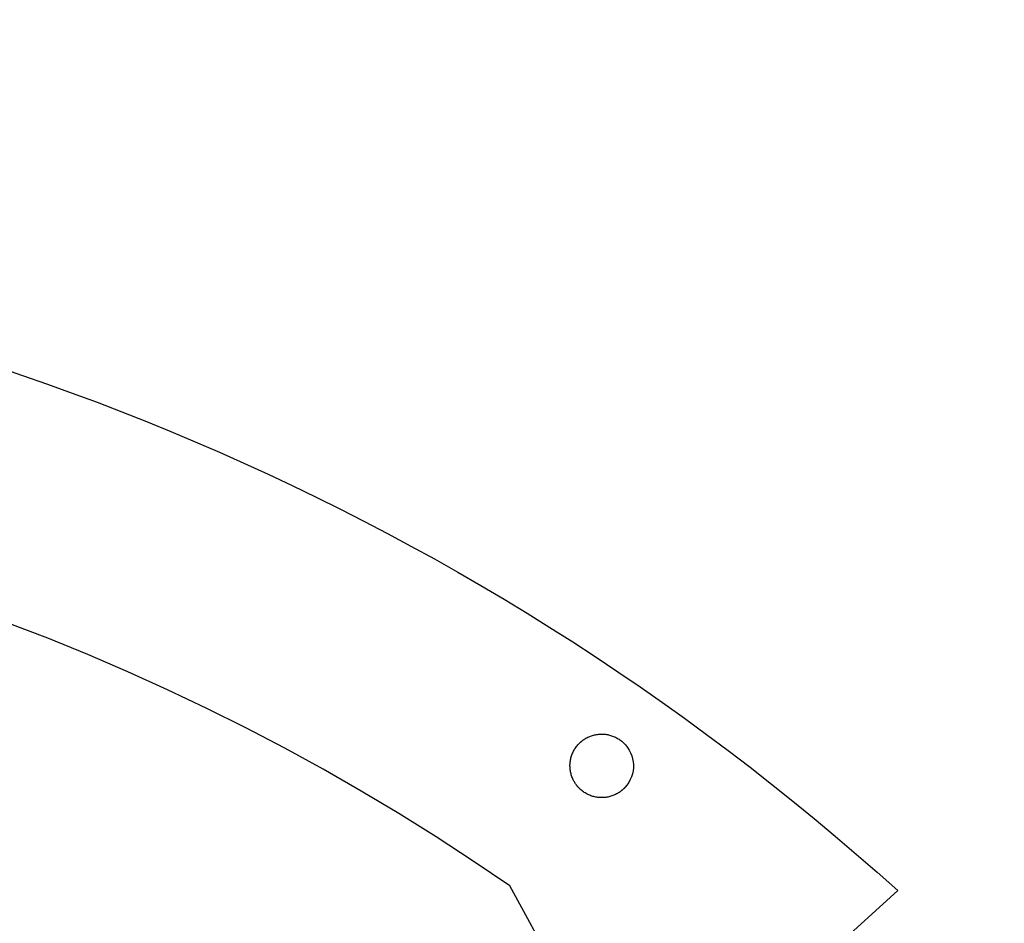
# Model space of a CAD drawing. Extents: x 22 to 270, y 37 to 166.
# Tile 14 of 14: x 208 to 270, y 109 to 166. Entities that reach past the tile are written whole.
import ezdxf

# ---------------------------------------------------------------- set-up
doc = ezdxf.new("R2010")
doc.units = 0
doc.layers.get('0').update_dxf_attribs({"linetype": 'CONTINUOUS'})

msp = doc.modelspace()

# ---------------------------------------------------------------- linework, layer by layer
at = {"color": 3}
for points in [[(247.674107, 96.43918), (239.295407, 111.820785)], [(263.759208, 111.525581), (258.883607, 107.103283), (270.479607, 91.420874)]]:
    msp.add_lwpolyline(points, dxfattribs=at)
for points in [[(64.926162, 123.686818), (125.952315, 166.417885), (208.395406, 161.375479), (263.759208, 111.525581)], [(64.926162, 123.686818), (125.952315, 166.417885), (208.395406, 161.375479), (263.759208, 111.525581)], [(239.295356, 111.820816), (190.327399, 145.790285), (124.092106, 146.803683), (73.529706, 111.399484)], [(61.382315, 85.121425), (122.408467, 127.852489), (204.851559, 122.810087), (260.21536, 72.960188)], [(61.382315, 85.121425), (122.408467, 127.852489), (204.851559, 122.810087), (260.21536, 72.960188)], [(239.295407, 111.820785), (239.295367, 111.82081), (239.295361, 111.820813), (239.295356, 111.820816)]]:
    msp.add_open_spline(points, degree=3, dxfattribs=at)
at = {"color": 1}
for points in [[(243.984405, 121.059665), (244.002749, 121.071801), (244.021277, 121.083654), (244.040008, 121.095169)], [(243.984405, 121.059665), (244.002749, 121.071801), (244.021277, 121.083654), (244.040008, 121.095169)], [(244.040008, 121.095169), (244.058663, 121.10674), (244.077501, 121.117747), (244.096529, 121.128697)], [(244.040008, 121.095169), (244.058663, 121.10674), (244.077501, 121.117747), (244.096529, 121.128697)], [(244.096529, 121.128697), (244.115466, 121.139421), (244.134603, 121.150146), (244.153904, 121.160221)], [(244.096529, 121.128697), (244.115466, 121.139421), (244.134603, 121.150146), (244.153904, 121.160221)], [(244.153904, 121.160221), (244.192306, 121.180541), (244.231377, 121.199506), (244.27103, 121.21723)], [(244.153904, 121.160221), (244.192306, 121.180541), (244.231377, 121.199506), (244.27103, 121.21723)], [(244.27103, 121.21723), (244.310464, 121.234728), (244.350472, 121.251181), (244.390968, 121.266196)], [(244.27103, 121.21723), (244.310464, 121.234728), (244.350472, 121.251181), (244.390968, 121.266196)], [(244.390968, 121.266196), (244.431289, 121.281153), (244.472093, 121.294785), (244.513298, 121.30709)], [(244.390968, 121.266196), (244.431289, 121.281153), (244.472093, 121.294785), (244.513298, 121.30709)], [(244.513298, 121.30709), (244.554358, 121.319225), (244.595819, 121.330232), (244.637591, 121.339912)], [(244.513298, 121.30709), (244.554358, 121.319225), (244.595819, 121.330232), (244.637591, 121.339912)], [(244.637591, 121.339912), (244.679256, 121.349508), (244.721233, 121.357692), (244.763428, 121.364748)], [(244.637591, 121.339912), (244.679256, 121.349508), (244.721233, 121.357692), (244.763428, 121.364748)], [(244.763428, 121.364748), (244.805561, 121.371521), (244.847914, 121.377165), (244.890397, 121.381399)], [(244.763428, 121.364748), (244.805561, 121.371521), (244.847914, 121.377165), (244.890397, 121.381399)], [(244.890397, 121.381399), (244.932846, 121.385632), (244.975428, 121.388454), (245.018072, 121.389865)], [(244.890397, 121.381399), (244.932846, 121.385632), (244.975428, 121.388454), (245.018072, 121.389865)], [(245.018072, 121.389865), (245.10334, 121.392688), (245.18885, 121.389865), (245.273847, 121.382528)], [(245.018072, 121.389865), (245.10334, 121.392688), (245.18885, 121.389865), (245.273847, 121.382528)], [(245.273847, 121.382528), (245.359103, 121.374625), (245.443846, 121.361361), (245.52739, 121.342537)], [(245.273847, 121.382528), (245.359103, 121.374625), (245.443846, 121.361361), (245.52739, 121.342537)], [(245.52739, 121.342537), (245.611486, 121.323628), (245.694369, 121.299357), (245.77533, 121.26978)], [(245.52739, 121.342537), (245.611486, 121.323628), (245.694369, 121.299357), (245.77533, 121.26978)], [(245.77533, 121.26978), (245.857189, 121.239864), (245.93708, 121.204558), (246.014296, 121.164144)], [(245.77533, 121.26978), (245.857189, 121.239864), (245.93708, 121.204558), (246.014296, 121.164144)], [(246.014296, 121.164144), (246.092813, 121.123052), (246.16857, 121.076712), (246.240929, 121.025516)], [(246.014296, 121.164144), (246.092813, 121.123052), (246.16857, 121.076712), (246.240929, 121.025516)], [(243.314784, 120.317167), (243.355868, 120.395681), (243.402211, 120.47143), (243.453404, 120.543791)], [(243.314784, 120.317167), (243.355868, 120.395681), (243.402211, 120.47143), (243.453404, 120.543791)], [(243.453404, 120.543791), (243.505815, 120.617875), (243.563298, 120.688402), (243.625133, 120.754724)], [(243.453404, 120.543791), (243.505815, 120.617875), (243.563298, 120.688402), (243.625133, 120.754724)], [(243.625443, 120.752466), (243.625486, 120.752495), (243.625508, 120.752523), (243.625537, 120.752551)], [(243.625443, 120.752466), (243.625486, 120.752495), (243.625508, 120.752523), (243.625537, 120.752551)], [(243.625537, 120.752551), (243.625568, 120.752608), (243.625599, 120.752636), (243.62563, 120.752664)], [(243.625537, 120.752551), (243.625568, 120.752608), (243.625599, 120.752636), (243.62563, 120.752664)], [(243.62563, 120.752664), (243.625695, 120.75272), (243.625751, 120.752805), (243.625813, 120.752862)], [(243.62563, 120.752664), (243.625695, 120.75272), (243.625751, 120.752805), (243.625813, 120.752862)], [(243.625813, 120.752862), (243.625934, 120.753003), (243.626061, 120.753116), (243.626095, 120.752862)], [(243.625813, 120.752862), (243.625934, 120.753003), (243.626061, 120.753116), (243.626095, 120.752862)], [(243.626095, 120.752862), (243.626219, 120.753003), (243.626344, 120.753116), (243.626378, 120.752862)], [(243.626095, 120.752862), (243.626219, 120.753003), (243.626344, 120.753116), (243.626378, 120.752862)], [(243.626378, 120.752862), (243.626502, 120.753003), (243.62662, 120.753116), (243.62666, 120.752862)], [(243.626378, 120.752862), (243.626502, 120.753003), (243.62662, 120.753116), (243.62666, 120.752862)], [(243.626663, 120.752862), (243.626905, 120.753116), (243.627227, 120.752862), (243.627509, 120.752862)], [(243.626663, 120.752862), (243.626905, 120.753116), (243.627227, 120.752862), (243.627509, 120.752862)], [(243.627506, 120.752862), (243.627752, 120.753116), (243.628071, 120.752862), (243.628353, 120.752862)], [(243.627506, 120.752862), (243.627752, 120.753116), (243.628071, 120.752862), (243.628353, 120.752862)], [(243.628353, 120.752862), (243.628918, 120.752862), (243.6292, 120.752862), (243.629764, 120.755684)], [(243.628353, 120.752862), (243.628918, 120.752862), (243.6292, 120.752862), (243.629764, 120.755684)], [(243.629764, 120.755684), (243.630329, 120.755684), (243.630611, 120.755684), (243.631175, 120.758506)], [(243.629764, 120.755684), (243.630329, 120.755684), (243.630611, 120.755684), (243.631175, 120.758506)], [(243.631175, 120.758506), (243.63174, 120.758506), (243.632022, 120.758506), (243.632586, 120.761328)], [(243.631175, 120.758506), (243.63174, 120.758506), (243.632022, 120.758506), (243.632586, 120.761328)], [(243.632586, 120.761328), (243.633151, 120.761328), (243.633433, 120.761328), (243.633998, 120.76415)], [(243.632586, 120.761328), (243.633151, 120.761328), (243.633433, 120.761328), (243.633998, 120.76415)], [(243.633998, 120.76415), (243.634844, 120.76415), (243.635973, 120.766973), (243.636961, 120.767255)], [(243.633998, 120.76415), (243.634844, 120.76415), (243.635973, 120.766973), (243.636961, 120.767255)], [(243.636964, 120.767255), (243.63781, 120.767255), (243.638939, 120.770077), (243.639927, 120.770359)], [(243.636964, 120.767255), (243.63781, 120.767255), (243.638939, 120.770077), (243.639927, 120.770359)], [(243.639927, 120.770359), (243.641056, 120.770359), (243.641903, 120.773182), (243.64289, 120.773464)], [(243.639927, 120.770359), (243.641056, 120.770359), (243.641903, 120.773182), (243.64289, 120.773464)], [(243.642888, 120.773464), (243.644863, 120.776286), (243.646867, 120.777697), (243.648842, 120.779673)], [(243.642888, 120.773464), (243.644863, 120.776286), (243.646867, 120.777697), (243.648842, 120.779673)], [(243.648842, 120.779673), (243.650818, 120.782495), (243.652822, 120.783906), (243.654826, 120.785882)], [(243.648842, 120.779673), (243.650818, 120.782495), (243.652822, 120.783906), (243.654826, 120.785882)], [(243.654826, 120.785882), (243.656801, 120.788704), (243.658833, 120.790115), (243.660837, 120.79209)], [(243.654826, 120.785882), (243.656801, 120.788704), (243.658833, 120.790115), (243.660837, 120.79209)], [(243.66084, 120.79209), (243.662815, 120.794913), (243.664847, 120.796042), (243.666851, 120.798299)], [(243.66084, 120.79209), (243.662815, 120.794913), (243.664847, 120.796042), (243.666851, 120.798299)], [(243.666848, 120.798299), (243.668824, 120.801122), (243.670884, 120.80225), (243.672888, 120.804508)], [(243.666848, 120.798299), (243.668824, 120.801122), (243.670884, 120.80225), (243.672888, 120.804508)], [(243.672891, 120.804508), (243.676926, 120.808459), (243.680962, 120.81241), (243.685026, 120.816644)], [(243.672891, 120.804508), (243.676926, 120.808459), (243.680962, 120.81241), (243.685026, 120.816644)], [(243.685023, 120.816644), (243.689087, 120.820595), (243.693151, 120.824546), (243.697244, 120.828497)], [(243.685023, 120.816644), (243.689087, 120.820595), (243.693151, 120.824546), (243.697244, 120.828497)], [(243.697244, 120.828497), (243.701336, 120.832448), (243.705428, 120.836399), (243.709548, 120.84035)], [(243.697244, 120.828497), (243.701336, 120.832448), (243.705428, 120.836399), (243.709548, 120.84035)], [(243.709548, 120.84035), (243.713641, 120.844302), (243.717789, 120.848253), (243.72191, 120.851922)], [(243.709548, 120.84035), (243.713641, 120.844302), (243.717789, 120.848253), (243.72191, 120.851922)], [(243.721913, 120.851922), (243.730182, 120.859542), (243.738507, 120.867444), (243.746889, 120.875064)], [(243.721913, 120.851922), (243.730182, 120.859542), (243.738507, 120.867444), (243.746889, 120.875064)], [(243.746886, 120.875064), (243.75524, 120.882684), (243.763679, 120.890022), (243.772174, 120.897642)], [(243.746886, 120.875064), (243.75524, 120.882684), (243.763679, 120.890022), (243.772174, 120.897642)], [(243.772174, 120.897642), (243.78064, 120.904979), (243.789163, 120.912317), (243.797743, 120.919655)], [(243.772174, 120.897642), (243.78064, 120.904979), (243.789163, 120.912317), (243.797743, 120.919655)], [(243.797746, 120.919655), (243.806297, 120.926993), (243.814933, 120.934048), (243.823597, 120.941104)], [(243.797746, 120.919655), (243.806297, 120.926993), (243.814933, 120.934048), (243.823597, 120.941104)], [(243.823594, 120.941104), (243.832259, 120.948159), (243.840951, 120.955215), (243.849728, 120.961988)], [(243.823594, 120.941104), (243.832259, 120.948159), (243.840951, 120.955215), (243.849728, 120.961988)], [(243.849728, 120.961988), (243.858477, 120.968762), (243.867282, 120.975817), (243.876144, 120.98259)], [(243.849728, 120.961988), (243.858477, 120.968762), (243.867282, 120.975817), (243.876144, 120.98259)], [(243.876147, 120.98259), (243.893786, 120.996137), (243.91167, 121.009119), (243.929766, 121.02213)], [(243.876147, 120.98259), (243.893786, 120.996137), (243.91167, 121.009119), (243.929766, 121.02213)], [(243.929766, 121.02213), (243.947772, 121.03483), (243.965981, 121.04753), (243.984405, 121.059665)], [(243.929766, 121.02213), (243.947772, 121.03483), (243.965981, 121.04753), (243.984405, 121.059665)], [(246.240929, 121.025516), (246.315016, 120.973108), (246.385548, 120.915619), (246.451859, 120.853784)], [(246.240929, 121.025516), (246.315016, 120.973108), (246.385548, 120.915619), (246.451859, 120.853784)], [(246.452144, 120.85116), (247.259943, 120.097852), (247.304247, 118.832368), (246.550843, 118.024478)], [(246.452144, 120.85116), (247.259943, 120.097852), (247.304247, 118.832368), (246.550843, 118.024478)], [(243.136412, 119.830249), (243.155264, 119.914351), (243.179577, 119.99724), (243.20916, 120.078181)], [(243.136412, 119.830249), (243.155264, 119.914351), (243.179577, 119.99724), (243.20916, 120.078181)], [(243.20916, 120.078181), (243.239076, 120.160054), (243.274382, 120.239951), (243.314784, 120.317167)], [(243.20916, 120.078181), (243.239076, 120.160054), (243.274382, 120.239951), (243.314784, 120.317167)], [(243.08908, 119.320922), (243.086117, 119.40621), (243.088516, 119.491723), (243.096418, 119.5767)], [(243.08908, 119.320922), (243.086117, 119.40621), (243.088516, 119.491723), (243.096418, 119.5767)], [(243.097606, 119.193273), (243.093401, 119.23572), (243.090579, 119.278307), (243.089083, 119.320922)], [(243.097606, 119.193273), (243.093401, 119.23572), (243.090579, 119.278307), (243.089083, 119.320922)], [(243.096421, 119.5767), (243.104323, 119.66196), (243.117672, 119.746711), (243.136412, 119.830249)], [(243.096421, 119.5767), (243.104323, 119.66196), (243.117672, 119.746711), (243.136412, 119.830249)], [(243.114254, 119.066302), (243.107368, 119.108437), (243.101808, 119.150771), (243.097603, 119.193273)], [(243.114254, 119.066302), (243.107368, 119.108437), (243.101808, 119.150771), (243.097603, 119.193273)], [(243.139008, 118.940459), (243.129412, 118.982115), (243.121172, 119.024109), (243.114257, 119.066302)], [(243.139008, 118.940459), (243.129412, 118.982115), (243.121172, 119.024109), (243.114257, 119.066302)], [(243.171836, 118.816168), (243.159559, 118.857231), (243.148609, 118.89869), (243.139008, 118.940459)], [(243.171836, 118.816168), (243.159559, 118.857231), (243.148609, 118.89869), (243.139008, 118.940459)], [(243.212741, 118.693825), (243.197784, 118.734154), (243.184149, 118.774964), (243.171836, 118.816168)], [(243.212741, 118.693825), (243.197784, 118.734154), (243.184149, 118.774964), (243.171836, 118.816168)], [(243.261707, 118.573908), (243.244096, 118.613335), (243.227758, 118.653326), (243.212741, 118.693825)], [(243.261707, 118.573908), (243.244096, 118.613335), (243.227758, 118.653326), (243.212741, 118.693825)], [(243.318707, 118.456758), (243.298444, 118.495168), (243.279416, 118.534256), (243.261707, 118.573908)], [(243.318707, 118.456758), (243.298444, 118.495168), (243.279416, 118.534256), (243.261707, 118.573908)], [(243.35022, 118.399382), (243.339411, 118.418291), (243.328884, 118.437482), (243.318707, 118.456758)], [(243.35022, 118.399382), (243.339411, 118.418291), (243.328884, 118.437482), (243.318707, 118.456758)], [(243.383737, 118.342881), (243.372251, 118.361508), (243.361075, 118.38036), (243.35022, 118.399382)], [(243.383737, 118.342881), (243.372251, 118.361508), (243.361075, 118.38036), (243.35022, 118.399382)], [(243.41926, 118.287255), (243.407125, 118.3056), (243.395271, 118.324142), (243.383737, 118.342881)], [(243.41926, 118.287255), (243.407125, 118.3056), (243.395271, 118.324142), (243.383737, 118.342881)], [(243.456785, 118.232617), (243.443972, 118.250679), (243.431469, 118.268854), (243.41926, 118.287255)], [(243.456785, 118.232617), (243.443972, 118.250679), (243.431469, 118.268854), (243.41926, 118.287255)], [(243.49631, 118.178995), (243.482848, 118.196775), (243.469668, 118.214527), (243.456785, 118.232617)], [(243.49631, 118.178995), (243.482848, 118.196775), (243.469668, 118.214527), (243.456785, 118.232617)], [(243.516825, 118.152748), (243.50991, 118.161497), (243.50308, 118.170246), (243.496307, 118.178995)], [(243.516825, 118.152748), (243.50991, 118.161497), (243.50308, 118.170246), (243.496307, 118.178995)], [(243.537853, 118.126502), (243.530769, 118.13525), (243.52377, 118.143999), (243.516827, 118.152748)], [(243.537853, 118.126502), (243.530769, 118.13525), (243.52377, 118.143999), (243.516827, 118.152748)], [(243.559355, 118.100537), (243.552102, 118.109004), (243.544934, 118.117753), (243.53785, 118.126502)], [(243.559355, 118.100537), (243.552102, 118.109004), (243.544934, 118.117753), (243.53785, 118.126502)], [(243.581372, 118.074855), (243.573977, 118.083322), (243.56664, 118.091788), (243.559358, 118.100537)], [(243.581372, 118.074855), (243.573977, 118.083322), (243.56664, 118.091788), (243.559358, 118.100537)], [(243.603865, 118.049455), (243.596301, 118.057922), (243.588794, 118.066388), (243.581372, 118.074855)], [(243.603865, 118.049455), (243.596301, 118.057922), (243.588794, 118.066388), (243.581372, 118.074855)], [(243.626863, 118.024619), (243.61913, 118.032804), (243.611454, 118.04127), (243.603862, 118.049455)], [(243.626863, 118.024619), (243.61913, 118.032804), (243.611454, 118.04127), (243.603862, 118.049455)], [(243.638547, 118.012202), (243.634624, 118.016435), (243.630729, 118.020386), (243.626863, 118.024619)], [(243.638547, 118.012202), (243.634624, 118.016435), (243.630729, 118.020386), (243.626863, 118.024619)], [(243.650375, 118.000066), (243.646424, 118.004017), (243.642473, 118.00825), (243.63855, 118.012202)], [(243.650375, 118.000066), (243.646424, 118.004017), (243.642473, 118.00825), (243.63855, 118.012202)], [(243.66231, 117.98793), (243.658303, 117.991882), (243.654323, 117.996115), (243.650372, 118.000066)], [(243.66231, 117.98793), (243.658303, 117.991882), (243.654323, 117.996115), (243.650372, 118.000066)], [(243.674364, 117.975795), (243.670328, 117.979746), (243.666292, 117.983979), (243.662313, 117.98793)], [(243.674364, 117.975795), (243.670328, 117.979746), (243.666292, 117.983979), (243.662313, 117.98793)], [(246.521467, 117.991063), (246.519491, 117.988241), (246.517459, 117.987112), (246.515455, 117.984854)], [(246.521467, 117.991063), (246.519491, 117.988241), (246.517459, 117.987112), (246.515455, 117.984854)], [(246.527447, 117.997272), (246.525471, 117.99445), (246.523468, 117.993039), (246.521464, 117.991063)], [(246.527447, 117.997272), (246.525471, 117.99445), (246.523468, 117.993039), (246.521464, 117.991063)], [(246.533405, 118.003481), (246.531429, 118.000659), (246.529425, 117.999248), (246.52745, 117.997272)], [(246.533405, 118.003481), (246.531429, 118.000659), (246.529425, 117.999248), (246.52745, 117.997272)], [(246.536365, 118.006585), (246.535236, 118.006585), (246.53439, 118.003763), (246.533402, 118.003481)], [(246.536365, 118.006585), (246.535236, 118.006585), (246.53439, 118.003763), (246.533402, 118.003481)], [(246.539329, 118.00969), (246.538482, 118.00969), (246.537353, 118.006868), (246.536365, 118.006585)], [(246.539329, 118.00969), (246.538482, 118.00969), (246.537353, 118.006868), (246.536365, 118.006585)], [(246.542295, 118.012794), (246.541448, 118.012794), (246.540319, 118.009972), (246.539331, 118.00969)], [(246.542295, 118.012794), (246.541448, 118.012794), (246.540319, 118.009972), (246.539331, 118.00969)], [(246.543703, 118.015616), (246.543139, 118.015616), (246.542856, 118.015616), (246.542292, 118.012794)], [(246.543703, 118.015616), (246.543139, 118.015616), (246.542856, 118.015616), (246.542292, 118.012794)], [(246.545114, 118.018439), (246.54455, 118.018439), (246.544267, 118.018439), (246.543703, 118.015616)], [(246.545114, 118.018439), (246.54455, 118.018439), (246.544267, 118.018439), (246.543703, 118.015616)], [(246.546525, 118.021261), (246.545961, 118.021261), (246.545679, 118.021261), (246.545114, 118.018439)], [(246.546525, 118.021261), (246.545961, 118.021261), (246.545679, 118.021261), (246.545114, 118.018439)], [(246.547936, 118.024083), (246.547372, 118.024083), (246.54709, 118.024083), (246.546525, 118.021261)], [(246.547936, 118.024083), (246.547372, 118.024083), (246.54709, 118.024083), (246.546525, 118.021261)], [(246.548783, 118.024083), (246.548537, 118.023801), (246.548219, 118.024083), (246.547936, 118.024083)], [(246.548783, 118.024083), (246.548537, 118.023801), (246.548219, 118.024083), (246.547936, 118.024083)], [(246.549632, 118.024083), (246.549384, 118.023801), (246.549068, 118.024083), (246.548786, 118.024083)], [(246.549632, 118.024083), (246.549384, 118.023801), (246.549068, 118.024083), (246.548786, 118.024083)], [(246.549915, 118.024083), (246.549791, 118.023942), (246.549666, 118.024083), (246.549632, 118.024083)], [(246.549915, 118.024083), (246.549791, 118.023942), (246.549666, 118.024083), (246.549632, 118.024083)], [(246.550194, 118.024083), (246.550073, 118.023942), (246.549951, 118.023801), (246.549915, 118.024083)], [(246.550194, 118.024083), (246.550073, 118.023942), (246.549951, 118.023801), (246.549915, 118.024083)], [(246.550476, 118.024083), (246.550358, 118.023942), (246.550234, 118.023801), (246.550194, 118.024083)], [(246.550476, 118.024083), (246.550358, 118.023942), (246.550234, 118.023801), (246.550194, 118.024083)], [(246.550663, 118.024281), (246.550601, 118.024196), (246.550538, 118.02414), (246.550476, 118.024083)], [(246.550663, 118.024281), (246.550601, 118.024196), (246.550538, 118.02414), (246.550476, 118.024083)], [(246.550756, 118.024365), (246.550728, 118.024337), (246.550694, 118.024309), (246.550663, 118.024281)], [(246.550756, 118.024365), (246.550728, 118.024337), (246.550694, 118.024309), (246.550663, 118.024281)], [(246.550843, 118.024478), (246.550807, 118.02445), (246.550781, 118.024394), (246.550756, 118.024365)], [(246.550843, 118.024478), (246.550807, 118.02445), (246.550781, 118.024394), (246.550756, 118.024365)], [(243.680432, 117.969868), (243.678456, 117.97269), (243.676368, 117.973819), (243.674364, 117.975795)], [(243.680432, 117.969868), (243.678456, 117.97269), (243.676368, 117.973819), (243.674364, 117.975795)], [(243.686528, 117.963942), (243.684552, 117.966764), (243.682464, 117.967893), (243.680432, 117.969868)], [(243.686528, 117.963942), (243.684552, 117.966764), (243.682464, 117.967893), (243.680432, 117.969868)], [(243.69268, 117.958015), (243.690704, 117.960837), (243.688588, 117.961966), (243.686528, 117.963942)], [(243.69268, 117.958015), (243.690704, 117.960837), (243.688588, 117.961966), (243.686528, 117.963942)], [(243.698861, 117.952088), (243.696885, 117.95491), (243.69474, 117.956039), (243.69268, 117.958015)], [(243.698861, 117.952088), (243.696885, 117.95491), (243.69474, 117.956039), (243.69268, 117.958015)], [(243.70507, 117.946162), (243.703094, 117.948984), (243.700921, 117.950113), (243.698861, 117.952088)], [(243.70507, 117.946162), (243.703094, 117.948984), (243.700921, 117.950113), (243.698861, 117.952088)], [(243.708171, 117.943339), (243.707042, 117.943339), (243.706196, 117.946162), (243.705067, 117.946162)], [(243.708171, 117.943339), (243.707042, 117.943339), (243.706196, 117.946162), (243.705067, 117.946162)], [(243.711307, 117.940235), (243.710178, 117.940235), (243.709331, 117.943057), (243.708174, 117.943339)], [(243.711307, 117.940235), (243.710178, 117.940235), (243.709331, 117.943057), (243.708174, 117.943339)], [(243.714437, 117.937413), (243.713308, 117.937413), (243.712461, 117.940235), (243.711304, 117.940235)], [(243.714437, 117.937413), (243.713308, 117.937413), (243.712461, 117.940235), (243.711304, 117.940235)], [(243.716133, 117.93459), (243.715568, 117.93459), (243.715004, 117.93459), (243.714439, 117.937413)], [(243.716133, 117.93459), (243.715568, 117.93459), (243.715004, 117.93459), (243.714439, 117.937413)], [(243.717826, 117.931768), (243.717262, 117.931768), (243.716697, 117.931768), (243.716133, 117.93459)], [(243.717826, 117.931768), (243.717262, 117.931768), (243.716697, 117.931768), (243.716133, 117.93459)], [(243.719517, 117.928946), (243.718952, 117.928946), (243.718388, 117.928946), (243.717823, 117.931768)], [(243.719517, 117.928946), (243.718952, 117.928946), (243.718388, 117.928946), (243.717823, 117.931768)], [(243.721213, 117.926124), (243.720648, 117.926124), (243.720084, 117.926124), (243.719519, 117.928946)], [(243.721213, 117.926124), (243.720648, 117.926124), (243.720084, 117.926124), (243.719519, 117.928946)], [(243.722057, 117.926124), (243.721794, 117.92635), (243.721492, 117.926124), (243.72121, 117.926124)], [(243.722057, 117.926124), (243.721794, 117.92635), (243.721492, 117.926124), (243.72121, 117.926124)], [(243.722903, 117.926124), (243.722644, 117.926378), (243.722339, 117.926124), (243.722057, 117.926124)], [(243.722903, 117.926124), (243.722644, 117.926378), (243.722339, 117.926124), (243.722057, 117.926124)], [(243.723185, 117.926124), (243.723056, 117.926265), (243.722926, 117.926378), (243.722903, 117.926124)], [(243.723185, 117.926124), (243.723056, 117.926265), (243.722926, 117.926378), (243.722903, 117.926124)], [(243.72347, 117.926124), (243.723341, 117.926265), (243.723205, 117.926378), (243.723188, 117.926124)], [(243.72347, 117.926124), (243.723341, 117.926265), (243.723205, 117.926378), (243.723188, 117.926124)], [(243.723753, 117.926124), (243.72362, 117.926265), (243.723487, 117.926378), (243.72347, 117.926124)], [(243.723753, 117.926124), (243.72362, 117.926265), (243.723487, 117.926378), (243.72347, 117.926124)], [(243.723947, 117.925954), (243.723882, 117.926011), (243.72382, 117.926067), (243.723753, 117.926124)], [(243.723947, 117.925954), (243.723882, 117.926011), (243.72382, 117.926067), (243.723753, 117.926124)], [(243.724046, 117.92587), (243.724009, 117.925898), (243.723978, 117.925926), (243.723947, 117.925954)], [(243.724046, 117.92587), (243.724009, 117.925898), (243.723978, 117.925926), (243.723947, 117.925954)], [(243.724145, 117.925757), (243.72412, 117.925813), (243.72408, 117.925842), (243.724046, 117.92587)], [(243.724145, 117.925757), (243.72412, 117.925813), (243.72408, 117.925842), (243.724046, 117.92587)], [(243.93538, 117.75171), (243.861282, 117.804119), (243.790747, 117.861608), (243.72443, 117.923443)], [(243.93538, 117.75171), (243.861282, 117.804119), (243.790747, 117.861608), (243.72443, 117.923443)], [(244.162027, 117.613111), (244.083501, 117.654174), (244.007744, 117.700544), (243.93538, 117.75171)], [(244.162027, 117.613111), (244.083501, 117.654174), (244.007744, 117.700544), (243.93538, 117.75171)], [(244.401001, 117.507475), (244.31914, 117.537391), (244.239248, 117.572697), (244.162027, 117.613111)], [(244.401001, 117.507475), (244.31914, 117.537391), (244.239248, 117.572697), (244.162027, 117.613111)], [(244.648948, 117.434718), (244.564845, 117.453627), (244.481962, 117.477898), (244.401001, 117.507475)], [(244.648948, 117.434718), (244.564845, 117.453627), (244.481962, 117.477898), (244.401001, 117.507475)], [(244.902488, 117.394728), (244.817225, 117.40263), (244.732485, 117.415894), (244.648948, 117.434718)], [(244.902488, 117.394728), (244.817225, 117.40263), (244.732485, 117.415894), (244.648948, 117.434718)], [(245.158254, 117.38739), (245.072987, 117.384568), (244.987482, 117.38739), (244.902488, 117.394728)], [(245.158254, 117.38739), (245.072987, 117.384568), (244.987482, 117.38739), (244.902488, 117.394728)], [(245.285923, 117.395856), (245.243477, 117.391623), (245.200895, 117.388801), (245.158254, 117.38739)], [(245.285923, 117.395856), (245.243477, 117.391623), (245.200895, 117.388801), (245.158254, 117.38739)], [(245.412887, 117.412508), (245.370756, 117.405734), (245.328406, 117.40009), (245.285923, 117.395856)], [(245.412887, 117.412508), (245.370756, 117.405734), (245.328406, 117.40009), (245.285923, 117.395856)], [(245.538727, 117.437343), (245.497056, 117.427748), (245.455084, 117.419563), (245.412887, 117.412508)], [(245.538727, 117.437343), (245.497056, 117.427748), (245.455084, 117.419563), (245.412887, 117.412508)], [(245.663014, 117.470166), (245.621951, 117.45803), (245.580495, 117.447023), (245.538727, 117.437343)], [(245.663014, 117.470166), (245.621951, 117.45803), (245.580495, 117.447023), (245.538727, 117.437343)], [(245.785341, 117.51106), (245.745023, 117.496102), (245.704216, 117.48247), (245.663014, 117.470166)], [(245.785341, 117.51106), (245.745023, 117.496102), (245.704216, 117.48247), (245.663014, 117.470166)], [(245.905271, 117.560025), (245.865836, 117.542527), (245.825831, 117.526074), (245.785341, 117.51106)], [(245.905271, 117.560025), (245.865836, 117.542527), (245.825831, 117.526074), (245.785341, 117.51106)], [(246.022393, 117.617034), (245.983994, 117.596714), (245.944923, 117.577749), (245.905271, 117.560025)], [(246.022393, 117.617034), (245.983994, 117.596714), (245.944923, 117.577749), (245.905271, 117.560025)], [(246.079772, 117.648558), (246.060835, 117.637834), (246.041695, 117.627109), (246.022393, 117.617034)], [(246.079772, 117.648558), (246.060835, 117.637834), (246.041695, 117.627109), (246.022393, 117.617034)], [(246.136287, 117.682058), (246.117632, 117.670487), (246.098791, 117.65948), (246.079772, 117.648558)], [(246.136287, 117.682058), (246.117632, 117.670487), (246.098791, 117.65948), (246.079772, 117.648558)], [(246.19189, 117.71759), (246.173546, 117.705454), (246.155015, 117.693601), (246.136287, 117.682058)], [(246.19189, 117.71759), (246.173546, 117.705454), (246.155015, 117.693601), (246.136287, 117.682058)], [(246.246529, 117.755125), (246.228523, 117.742425), (246.210308, 117.729725), (246.19189, 117.71759)], [(246.246529, 117.755125), (246.228523, 117.742425), (246.210308, 117.729725), (246.19189, 117.71759)], [(246.300145, 117.794636), (246.282506, 117.78109), (246.264619, 117.768108), (246.246529, 117.755125)], [(246.300145, 117.794636), (246.282506, 117.78109), (246.264619, 117.768108), (246.246529, 117.755125)], [(246.326564, 117.815239), (246.317815, 117.808465), (246.30901, 117.80141), (246.300148, 117.794636)], [(246.326564, 117.815239), (246.317815, 117.808465), (246.30901, 117.80141), (246.300148, 117.794636)], [(246.352695, 117.836123), (246.344031, 117.829068), (246.335338, 117.822012), (246.326561, 117.815239)], [(246.352695, 117.836123), (246.344031, 117.829068), (246.335338, 117.822012), (246.326561, 117.815239)], [(246.378547, 117.857572), (246.369995, 117.850234), (246.361359, 117.843179), (246.352695, 117.836123)], [(246.378547, 117.857572), (246.369995, 117.850234), (246.361359, 117.843179), (246.352695, 117.836123)], [(246.404119, 117.879585), (246.395652, 117.872248), (246.387129, 117.86491), (246.378549, 117.857572)], [(246.404119, 117.879585), (246.395652, 117.872248), (246.387129, 117.86491), (246.378549, 117.857572)], [(246.429403, 117.902163), (246.421049, 117.894543), (246.412611, 117.887205), (246.404116, 117.879585)], [(246.429403, 117.902163), (246.421049, 117.894543), (246.412611, 117.887205), (246.404116, 117.879585)], [(246.454382, 117.925305), (246.446113, 117.917685), (246.437788, 117.909783), (246.429406, 117.902163)], [(246.454382, 117.925305), (246.446113, 117.917685), (246.437788, 117.909783), (246.429406, 117.902163)], [(246.466741, 117.936876), (246.462649, 117.932925), (246.4585, 117.928974), (246.45438, 117.925305)], [(246.466741, 117.936876), (246.462649, 117.932925), (246.4585, 117.928974), (246.45438, 117.925305)], [(246.479049, 117.94873), (246.474956, 117.944779), (246.470864, 117.940828), (246.466744, 117.936876)], [(246.479049, 117.94873), (246.474956, 117.944779), (246.470864, 117.940828), (246.466744, 117.936876)], [(246.491266, 117.960583), (246.487202, 117.956632), (246.483138, 117.952681), (246.479046, 117.94873)], [(246.491266, 117.960583), (246.487202, 117.956632), (246.483138, 117.952681), (246.479046, 117.94873)], [(246.503404, 117.972719), (246.499369, 117.968768), (246.495333, 117.964534), (246.491269, 117.960583)], [(246.503404, 117.972719), (246.499369, 117.968768), (246.495333, 117.964534), (246.491269, 117.960583)], [(246.509441, 117.978645), (246.507466, 117.975823), (246.505405, 117.974694), (246.503402, 117.972719)], [(246.509441, 117.978645), (246.507466, 117.975823), (246.505405, 117.974694), (246.503402, 117.972719)], [(246.515453, 117.984854), (246.513477, 117.982032), (246.511445, 117.980903), (246.509441, 117.978645)], [(246.515453, 117.984854), (246.513477, 117.982032), (246.511445, 117.980903), (246.509441, 117.978645)]]:
    msp.add_open_spline(points, degree=3, dxfattribs=at)

doc.saveas('drawing.dxf')
